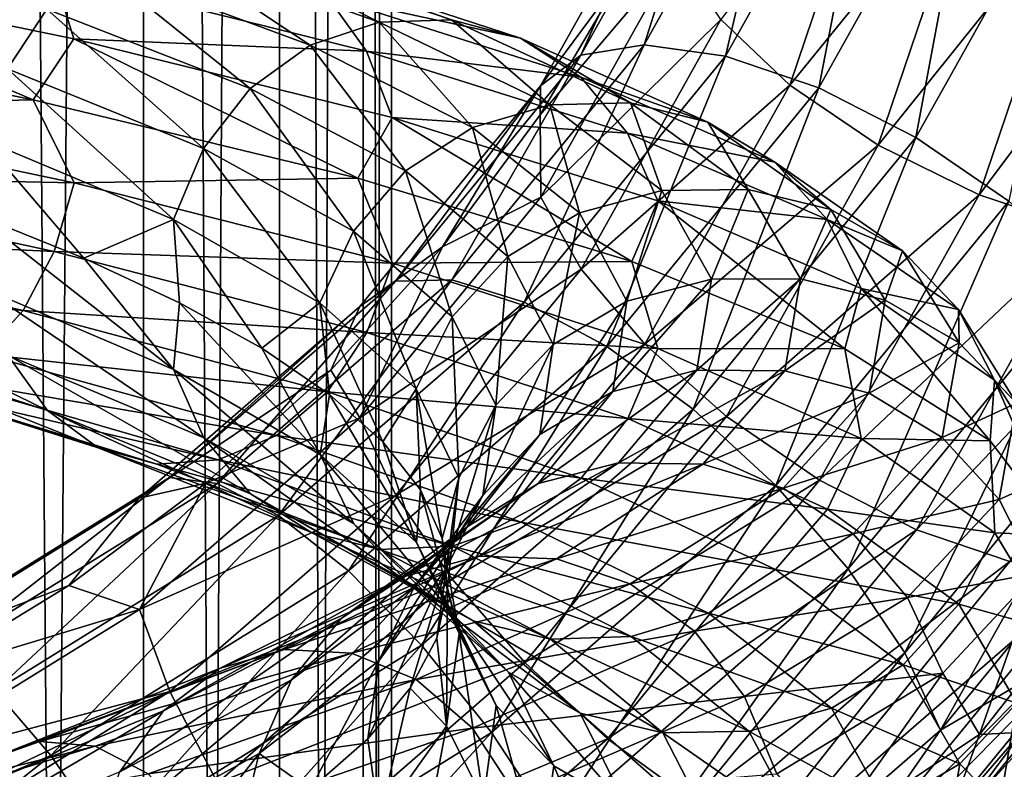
# Model space of a CAD drawing. Header units: metres. Extents: x -40 to 117, y -433 to 89.
# Tile 180 of 256: x 9.71 to 18.42, y -212.64 to -206.01. Entities that reach past the tile are written whole.
import ezdxf

# ---------------------------------------------------------------- set-up
doc = ezdxf.new("R2010")
doc.units = ezdxf.units.M
doc.layers.add('solid_506114_24501146', color=7, linetype='CONTINUOUS')
doc.layers.add('solid_506114_24501146_02', color=7, linetype='CONTINUOUS')

msp = doc.modelspace()

# ---------------------------------------------------------------- linework, layer by layer
at = {"layer": 'solid_506114_24501146'}
for points in [[(7.011427, -205.521835, 975.393066), (9.831155, -206.719727, 976.61499), (6.609333, -206.065262, 975.088379)], [(10.014834, -205.600052, 977.30658), (10.192725, -206.179947, 977.003601), (7.011427, -205.521835, 975.393066)], [(6.609333, -206.065262, 975.088379), (9.831155, -206.719727, 976.61499), (7.012188, -206.78299, 975.33374)], [(7.012188, -206.78299, 975.33374), (10.193831, -207.45224, 976.93988), (6.890473, -207.385605, 975.607971)], [(9.831155, -206.719727, 976.61499), (10.193831, -207.45224, 976.93988), (7.012188, -206.78299, 975.33374)], [(6.890473, -207.385605, 975.607971), (10.016891, -208.059433, 977.183533), (6.702243, -207.903702, 976.051575)], [(10.193831, -207.45224, 976.93988), (10.016891, -208.059433, 977.183533), (6.890473, -207.385605, 975.607971)], [(6.702243, -207.903702, 976.051575), (9.743255, -208.580734, 977.581299), (6.460034, -208.288254, 976.636719)], [(10.016891, -208.059433, 977.183533), (9.743255, -208.580734, 977.581299), (6.702243, -207.903702, 976.051575)], [(9.743255, -208.580734, 977.581299), (9.391149, -208.966751, 978.108521), (6.460034, -208.288254, 976.636719)]]:
    msp.add_3dface(points, dxfattribs=at)
at = {"layer": 'solid_506114_24501146_02'}
for points in [[(10.809105, -316.35498, 281.643951), (10.809105, -121.560013, 247.296341), (9.192389, -121.217926, 249.236389)], [(9.192389, -316.012909, 283.583984), (10.809105, -316.35498, 281.643951), (9.192389, -121.217926, 249.236389)], [(12.010434, -316.74527, 279.430573), (12.010434, -121.950287, 245.082962), (10.809105, -121.560013, 247.296341)], [(10.809105, -316.35498, 281.643951), (12.010434, -316.74527, 279.430573), (10.809105, -121.560013, 247.296341)], [(12.750209, -317.168732, 277.0289), (12.750209, -122.373764, 242.68129), (12.010434, -121.950287, 245.082962)], [(12.010434, -316.74527, 279.430573), (12.750209, -317.168732, 277.0289), (12.010434, -121.950287, 245.082962)], [(13, -317.609131, 274.53125), (13, -122.814171, 240.183655), (12.750209, -122.373764, 242.68129)], [(12.750209, -317.168732, 277.0289), (13, -317.609131, 274.53125), (12.750209, -122.373764, 242.68129)], [(12.750209, -318.04953, 272.03363), (12.750209, -123.25457, 237.686005), (13, -122.814171, 240.183655)], [(13, -317.609131, 274.53125), (12.750209, -318.04953, 272.03363), (13, -122.814171, 240.183655)], [(12.010434, -318.473022, 269.631958), (12.010434, -123.678047, 235.284348), (12.750209, -123.25457, 237.686005)], [(12.750209, -318.04953, 272.03363), (12.010434, -318.473022, 269.631958), (12.750209, -123.25457, 237.686005)], [(10.809105, -318.863312, 267.418579), (10.809105, -124.068329, 233.070969), (12.010434, -123.678047, 235.284348)], [(12.010434, -318.473022, 269.631958), (10.809105, -318.863312, 267.418579), (12.010434, -123.678047, 235.284348)], [(9.192389, -319.205383, 265.478516), (9.192389, -124.410408, 231.13092), (10.809105, -124.068329, 233.070969)], [(10.809105, -318.863312, 267.418579), (9.192389, -319.205383, 265.478516), (10.809105, -124.068329, 233.070969)], [(16.516777, -203.943024, 466.037048), (15.235097, -206.233688, 464.714539), (15.909008, -204.117538, 466.808136)], [(15.956192, -206.332886, 464.032959), (15.235097, -206.233688, 464.714539), (16.516777, -203.943024, 466.037048)], [(17.298536, -203.933807, 465.41806), (15.956192, -206.332886, 464.032959), (16.516777, -203.943024, 466.037048)], [(16.779242, -206.613449, 463.54483), (15.956192, -206.332886, 464.032959), (17.298536, -203.933807, 465.41806)], [(18.190825, -204.090637, 465.001373), (16.779242, -206.613449, 463.54483), (17.298536, -203.933807, 465.41806)], [(17.637434, -207.052612, 463.289795), (16.779242, -206.613449, 463.54483), (18.190825, -204.090637, 465.001373)], [(19.121214, -204.400757, 464.820862), (17.637434, -207.052612, 463.289795), (18.190825, -204.090637, 465.001373)], [(15.909008, -204.117538, 466.808136), (14.674491, -206.323898, 465.534302), (15.524566, -204.443161, 467.668701)], [(15.235097, -206.233688, 464.714539), (14.674491, -206.323898, 465.534302), (15.909008, -204.117538, 466.808136)], [(15.913539, -206.008347, 470.07962), (16.523117, -206.588638, 470.614502), (17.34981, -204.144958, 472.02533)], [(17.34981, -204.144958, 472.02533), (16.523117, -206.588638, 470.614502), (18.172041, -204.559967, 472.407562)], [(15.524566, -204.443161, 467.668701), (14.31988, -206.596222, 466.425629), (15.042202, -205.618912, 468.11853)], [(14.674491, -206.323898, 465.534302), (14.31988, -206.596222, 466.425629), (15.524566, -204.443161, 467.668701)], [(18.461105, -207.614716, 463.288574), (17.637434, -207.052612, 463.289795), (19.121214, -204.400757, 464.820862)], [(16.523117, -206.588638, 470.614502), (17.30617, -207.119446, 470.92984), (18.172041, -204.559967, 472.407562)], [(18.172041, -204.559967, 472.407562), (17.30617, -207.119446, 470.92984), (19.109682, -204.866165, 472.554077)], [(17.30617, -207.119446, 470.92984), (18.199133, -207.557709, 471.000122), (19.109682, -204.866165, 472.554077)], [(19.109682, -204.866165, 472.554077), (18.199133, -207.557709, 471.000122), (20.08662, -205.038696, 472.453003)], [(18.199133, -207.557709, 471.000122), (19.129522, -207.867828, 470.81958), (20.08662, -205.038696, 472.453003)], [(9.604989, -206.444458, 982.785706), (9.954206, -205.917114, 982.441101), (7.799836, -205.243927, 980.778015)], [(10.92134, -205.331406, 981.446655), (12.892671, -206.032028, 983.686462), (11.462448, -205.308014, 980.877808)], [(11.462448, -205.308014, 980.877808), (13.53145, -206.011612, 983.229919), (11.980638, -205.465622, 980.325806)], [(12.892671, -206.032028, 983.686462), (13.53145, -206.011612, 983.229919), (11.462448, -205.308014, 980.877808)], [(10.403565, -205.535461, 981.983704), (12.281437, -206.235275, 984.115417), (10.92134, -205.331406, 981.446655)], [(12.281437, -206.235275, 984.115417), (12.892671, -206.032028, 983.686462), (10.92134, -205.331406, 981.446655)], [(11.980638, -205.465622, 980.325806), (14.143174, -206.174438, 982.784729), (12.430782, -205.802338, 979.837708)], [(13.53145, -206.011612, 983.229919), (14.143174, -206.174438, 982.784729), (11.980638, -205.465622, 980.325806)], [(14.315069, -206.852478, 467.406311), (14.322052, -207.579071, 468.125427), (15.52692, -205.425705, 469.368683)], [(15.042202, -205.618912, 468.11853), (14.315069, -206.852478, 467.406311), (15.52692, -205.425705, 469.368683)], [(15.52692, -205.425705, 469.368683), (14.322052, -207.579071, 468.125427), (15.913539, -206.008347, 470.07962)], [(7.011427, -205.521835, 975.393066), (10.192725, -206.179947, 977.003601), (9.831155, -206.719727, 976.61499)], [(9.954206, -205.917114, 982.441101), (11.750967, -206.618256, 984.47821), (10.403565, -205.535461, 981.983704)], [(11.750967, -206.618256, 984.47821), (12.281437, -206.235275, 984.115417), (10.403565, -205.535461, 981.983704)], [(10.014834, -205.600052, 977.30658), (12.781004, -206.288284, 979.44751), (10.192725, -206.179947, 977.003601)], [(12.430782, -205.802338, 979.837708), (12.781004, -206.288284, 979.44751), (10.014834, -205.600052, 977.30658)], [(14.31988, -206.596222, 466.425629), (14.315069, -206.852478, 467.406311), (15.042202, -205.618912, 468.11853)], [(12.430782, -205.802338, 979.837708), (14.674572, -206.5186, 982.388733), (12.781004, -206.288284, 979.44751)], [(14.143174, -206.174438, 982.784729), (14.674572, -206.5186, 982.388733), (12.430782, -205.802338, 979.837708)], [(9.604989, -206.444458, 982.785706), (11.338716, -207.148773, 984.748474), (9.954206, -205.917114, 982.441101)], [(11.338716, -207.148773, 984.748474), (11.750967, -206.618256, 984.47821), (9.954206, -205.917114, 982.441101)], [(12.892671, -206.032028, 983.686462), (14.401684, -206.762299, 986.253662), (13.53145, -206.011612, 983.229919)], [(13.53145, -206.011612, 983.229919), (15.115229, -206.746338, 985.925659), (14.143174, -206.174438, 982.784729)], [(14.401684, -206.762299, 986.253662), (15.115229, -206.746338, 985.925659), (13.53145, -206.011612, 983.229919)], [(14.322052, -207.579071, 468.125427), (14.67867, -208.215347, 468.80542), (15.913539, -206.008347, 470.07962)], [(15.913539, -206.008347, 470.07962), (14.67867, -208.215347, 468.80542), (16.523117, -206.588638, 470.614502)], [(12.281437, -206.235275, 984.115417), (13.718908, -206.963638, 986.558838), (12.892671, -206.032028, 983.686462)], [(13.718908, -206.963638, 986.558838), (14.401684, -206.762299, 986.253662), (12.892671, -206.032028, 983.686462)], [(10.192725, -206.179947, 977.003601), (12.702249, -207.412857, 978.710999), (9.831155, -206.719727, 976.61499)], [(10.192725, -206.179947, 977.003601), (13.008029, -206.876053, 979.180847), (12.702249, -207.412857, 978.710999)], [(12.781004, -206.288284, 979.44751), (13.008029, -206.876053, 979.180847), (10.192725, -206.179947, 977.003601)], [(14.143174, -206.174438, 982.784729), (15.798552, -206.916138, 985.602966), (14.674572, -206.5186, 982.388733)], [(15.115229, -206.746338, 985.925659), (15.798552, -206.916138, 985.602966), (14.143174, -206.174438, 982.784729)], [(11.750967, -206.618256, 984.47821), (13.126349, -207.347275, 986.813416), (12.281437, -206.235275, 984.115417)], [(13.126349, -207.347275, 986.813416), (13.718908, -206.963638, 986.558838), (12.281437, -206.235275, 984.115417)], [(15.235097, -206.233688, 464.714539), (13.533444, -208.309113, 463.516296), (14.674491, -206.323898, 465.534302)], [(14.173999, -208.506546, 462.777985), (13.533444, -208.309113, 463.516296), (15.235097, -206.233688, 464.714539)], [(15.956192, -206.332886, 464.032959), (14.173999, -208.506546, 462.777985), (15.235097, -206.233688, 464.714539)], [(12.781004, -206.288284, 979.44751), (15.088009, -207.013748, 982.069275), (13.008029, -206.876053, 979.180847)], [(14.674572, -206.5186, 982.388733), (15.088009, -207.013748, 982.069275), (12.781004, -206.288284, 979.44751)], [(14.674491, -206.323898, 465.534302), (13.035454, -208.322968, 464.380127), (14.31988, -206.596222, 466.425629)], [(13.533444, -208.309113, 463.516296), (13.035454, -208.322968, 464.380127), (14.674491, -206.323898, 465.534302)], [(14.905119, -208.899231, 462.225128), (14.173999, -208.506546, 462.777985), (15.956192, -206.332886, 464.032959)], [(16.779242, -206.613449, 463.54483), (14.905119, -208.899231, 462.225128), (15.956192, -206.332886, 464.032959)], [(9.379177, -207.066711, 982.994385), (11.072143, -207.775681, 984.90802), (9.604989, -206.444458, 982.785706)], [(11.072143, -207.775681, 984.90802), (11.338716, -207.148773, 984.748474), (9.604989, -206.444458, 982.785706)], [(14.674572, -206.5186, 982.388733), (16.392145, -207.269684, 985.3125), (15.088009, -207.013748, 982.069275)], [(15.798552, -206.916138, 985.602966), (16.392145, -207.269684, 985.3125), (14.674572, -206.5186, 982.388733)], [(11.338716, -207.148773, 984.748474), (12.665847, -207.880737, 986.998718), (11.750967, -206.618256, 984.47821)], [(12.665847, -207.880737, 986.998718), (13.126349, -207.347275, 986.813416), (11.750967, -206.618256, 984.47821)], [(14.31988, -206.596222, 466.425629), (12.720451, -208.546967, 465.299377), (13.453456, -208.019287, 466.732666)], [(13.035454, -208.322968, 464.380127), (12.720451, -208.546967, 465.299377), (14.31988, -206.596222, 466.425629)], [(14.31988, -206.596222, 466.425629), (13.453456, -208.019287, 466.732666), (14.315069, -206.852478, 467.406311)], [(14.67867, -208.215347, 468.80542), (15.240945, -208.880173, 469.291473), (16.523117, -206.588638, 470.614502)], [(15.667458, -209.455307, 461.902618), (14.905119, -208.899231, 462.225128), (16.779242, -206.613449, 463.54483)], [(16.523117, -206.588638, 470.614502), (15.240945, -208.880173, 469.291473), (17.30617, -207.119446, 470.92984)], [(17.637434, -207.052612, 463.289795), (15.667458, -209.455307, 461.902618), (16.779242, -206.613449, 463.54483)], [(9.831155, -206.719727, 976.61499), (12.702249, -207.412857, 978.710999), (10.193831, -207.45224, 976.93988)], [(13.718908, -206.963638, 986.558838), (14.662979, -207.719147, 989.226685), (14.401684, -206.762299, 986.253662)], [(14.401684, -206.762299, 986.253662), (15.392739, -207.520859, 989.05658), (15.115229, -206.746338, 985.925659)], [(14.662979, -207.719147, 989.226685), (15.392739, -207.520859, 989.05658), (14.401684, -206.762299, 986.253662)], [(15.115229, -206.746338, 985.925659), (16.155388, -207.510757, 988.868958), (15.798552, -206.916138, 985.602966)], [(15.392739, -207.520859, 989.05658), (16.155388, -207.510757, 988.868958), (15.115229, -206.746338, 985.925659)], [(13.008029, -206.876053, 979.180847), (15.125637, -208.147705, 981.308716), (12.702249, -207.412857, 978.710999)], [(13.008029, -206.876053, 979.180847), (15.356012, -207.611618, 981.84729), (15.125637, -208.147705, 981.308716)], [(15.088009, -207.013748, 982.069275), (15.356012, -207.611618, 981.84729), (13.008029, -206.876053, 979.180847)], [(14.315069, -206.852478, 467.406311), (13.453456, -208.019287, 466.732666), (14.322052, -207.579071, 468.125427)], [(13.126349, -207.347275, 986.813416), (14.029643, -208.102692, 989.36322), (13.718908, -206.963638, 986.558838)], [(14.029643, -208.102692, 989.36322), (14.662979, -207.719147, 989.226685), (13.718908, -206.963638, 986.558838)], [(15.798552, -206.916138, 985.602966), (16.885733, -207.689117, 988.679993), (16.392145, -207.269684, 985.3125)], [(16.155388, -207.510757, 988.868958), (16.885733, -207.689117, 988.679993), (15.798552, -206.916138, 985.602966)], [(15.088009, -207.013748, 982.069275), (16.853973, -207.776047, 985.074219), (15.356012, -207.611618, 981.84729)], [(16.392145, -207.269684, 985.3125), (16.853973, -207.776047, 985.074219), (15.088009, -207.013748, 982.069275)], [(16.39913, -210.129608, 461.836578), (15.667458, -209.455307, 461.902618), (17.637434, -207.052612, 463.289795)], [(18.461105, -207.614716, 463.288574), (16.39913, -210.129608, 461.836578), (17.637434, -207.052612, 463.289795)], [(9.379177, -207.066711, 982.994385), (9.322969, -207.733826, 983.066467), (10.280359, -208.119873, 984.062073)], [(9.379177, -207.066711, 982.994385), (10.280359, -208.119873, 984.062073), (11.072143, -207.775681, 984.90802)], [(15.240945, -208.880173, 469.291473), (15.963234, -209.519577, 469.544128), (17.30617, -207.119446, 470.92984)], [(17.30617, -207.119446, 470.92984), (15.963234, -209.519577, 469.544128), (18.199133, -207.557709, 471.000122)], [(11.072143, -207.775681, 984.90802), (12.368073, -208.512543, 987.102295), (11.338716, -207.148773, 984.748474)], [(12.368073, -208.512543, 987.102295), (12.665847, -207.880737, 986.998718), (11.338716, -207.148773, 984.748474)], [(16.392145, -207.269684, 985.3125), (17.520176, -208.053741, 988.504822), (16.853973, -207.776047, 985.074219)], [(16.885733, -207.689117, 988.679993), (17.520176, -208.053741, 988.504822), (16.392145, -207.269684, 985.3125)], [(12.665847, -207.880737, 986.998718), (13.537451, -208.638733, 989.455933), (13.126349, -207.347275, 986.813416)], [(13.537451, -208.638733, 989.455933), (14.029643, -208.102692, 989.36322), (13.126349, -207.347275, 986.813416)], [(10.193831, -207.45224, 976.93988), (13.009441, -208.163406, 979.112488), (10.016891, -208.059433, 977.183533)], [(12.702249, -207.412857, 978.710999), (13.009441, -208.163406, 979.112488), (10.193831, -207.45224, 976.93988)], [(12.702249, -207.412857, 978.710999), (15.125637, -208.147705, 981.308716), (13.009441, -208.163406, 979.112488)], [(14.322052, -207.579071, 468.125427), (12.722381, -209.530121, 466.998993), (14.67867, -208.215347, 468.80542)], [(13.453456, -208.019287, 466.732666), (12.722381, -209.530121, 466.998993), (14.322052, -207.579071, 468.125427)], [(14.662979, -207.719147, 989.226685), (15.081744, -208.498764, 992.020508), (15.392739, -207.520859, 989.05658)], [(15.081744, -208.498764, 992.020508), (15.832346, -208.304565, 991.991882), (15.392739, -207.520859, 989.05658)], [(15.392739, -207.520859, 989.05658), (15.832346, -208.304565, 991.991882), (16.155388, -207.510757, 988.868958)], [(15.832346, -208.304565, 991.991882), (16.616774, -208.301575, 991.951355), (16.155388, -207.510757, 988.868958)], [(15.963234, -209.519577, 469.544128), (16.786905, -210.08168, 469.542908), (18.199133, -207.557709, 471.000122)], [(16.155388, -207.510757, 988.868958), (16.616774, -208.301575, 991.951355), (16.885733, -207.689117, 988.679993)], [(18.199133, -207.557709, 471.000122), (16.786905, -210.08168, 469.542908), (19.129522, -207.867828, 470.81958)], [(15.356012, -207.611618, 981.84729), (17.010117, -208.920807, 984.301758), (15.125637, -208.147705, 981.308716)], [(15.356012, -207.611618, 981.84729), (17.153345, -208.385925, 984.903748), (17.010117, -208.920807, 984.301758)], [(16.853973, -207.776047, 985.074219), (17.153345, -208.385925, 984.903748), (15.356012, -207.611618, 981.84729)], [(17.040745, -210.867432, 462.03244), (16.39913, -210.129608, 461.836578), (18.461105, -207.614716, 463.288574)], [(19.183393, -208.254135, 463.541229), (17.040745, -210.867432, 462.03244), (18.461105, -207.614716, 463.288574)], [(11.07381, -209.102646, 984.833618), (10.280359, -208.119873, 984.062073), (9.322969, -207.733826, 983.066467)], [(9.380589, -208.380447, 982.924622), (11.07381, -209.102646, 984.833618), (9.322969, -207.733826, 983.066467)], [(14.029643, -208.102692, 989.36322), (14.430321, -208.881378, 992.033508), (14.662979, -207.719147, 989.226685)], [(14.430321, -208.881378, 992.033508), (15.081744, -208.498764, 992.020508), (14.662979, -207.719147, 989.226685)], [(16.616774, -208.301575, 991.951355), (17.367979, -208.489853, 991.902405), (16.885733, -207.689117, 988.679993)], [(16.885733, -207.689117, 988.679993), (17.367979, -208.489853, 991.902405), (17.520176, -208.053741, 988.504822)], [(11.072143, -207.775681, 984.90802), (10.280359, -208.119873, 984.062073), (11.127533, -208.514023, 985.148132)], [(11.072143, -207.775681, 984.90802), (11.127533, -208.514023, 985.148132), (11.853861, -208.9151, 986.309875)], [(11.072143, -207.775681, 984.90802), (11.853861, -208.9151, 986.309875), (12.368073, -208.512543, 987.102295)], [(16.853973, -207.776047, 985.074219), (18.013784, -208.573013, 988.355225), (17.153345, -208.385925, 984.903748)], [(17.520176, -208.053741, 988.504822), (18.013784, -208.573013, 988.355225), (16.853973, -207.776047, 985.074219)], [(12.368073, -208.512543, 987.102295), (13.219187, -209.275482, 989.498474), (12.665847, -207.880737, 986.998718)], [(13.219187, -209.275482, 989.498474), (13.537451, -208.638733, 989.455933), (12.665847, -207.880737, 986.998718)], [(16.786905, -210.08168, 469.542908), (17.645098, -210.520844, 469.287872), (19.129522, -207.867828, 470.81958)], [(19.129522, -207.867828, 470.81958), (17.645098, -210.520844, 469.287872), (20.021812, -208.024658, 470.402924)], [(10.016891, -208.059433, 977.183533), (12.783628, -208.776215, 979.315552), (9.743255, -208.580734, 977.581299)], [(13.009441, -208.163406, 979.112488), (12.783628, -208.776215, 979.315552), (10.016891, -208.059433, 977.183533)], [(13.453456, -208.019287, 466.732666), (12.465454, -209.108368, 466.103882), (12.722381, -209.530121, 466.998993)], [(12.720451, -208.546967, 465.299377), (12.465454, -209.108368, 466.103882), (13.453456, -208.019287, 466.732666)], [(17.367979, -208.489853, 991.902405), (18.02054, -208.866882, 991.848022), (17.520176, -208.053741, 988.504822)], [(17.520176, -208.053741, 988.504822), (18.02054, -208.866882, 991.848022), (18.013784, -208.573013, 988.355225)], [(17.645098, -210.520844, 469.287872), (18.468147, -210.801407, 468.799744), (20.021812, -208.024658, 470.402924)], [(11.07381, -209.102646, 984.833618), (11.127533, -208.514023, 985.148132), (10.280359, -208.119873, 984.062073)], [(13.009441, -208.163406, 979.112488), (15.357679, -208.917419, 981.774109), (12.783628, -208.776215, 979.315552)], [(15.125637, -208.147705, 981.308716), (15.357679, -208.917419, 981.774109), (13.009441, -208.163406, 979.112488)], [(13.537451, -208.638733, 989.455933), (13.924071, -209.419495, 992.029236), (14.029643, -208.102692, 989.36322)], [(13.924071, -209.419495, 992.029236), (14.430321, -208.881378, 992.033508), (14.029643, -208.102692, 989.36322)], [(15.125637, -208.147705, 981.308716), (17.010117, -208.920807, 984.301758), (15.357679, -208.917419, 981.774109)], [(12.722381, -209.530121, 466.998993), (13.039166, -210.214966, 467.65094), (14.67867, -208.215347, 468.80542)], [(14.67867, -208.215347, 468.80542), (13.039166, -210.214966, 467.65094), (15.240945, -208.880173, 469.291473)], [(17.540218, -211.608841, 462.474274), (17.040745, -210.867432, 462.03244), (19.183393, -208.254135, 463.541229)], [(19.745668, -208.918961, 464.027283), (17.540218, -211.608841, 462.474274), (19.183393, -208.254135, 463.541229)], [(9.957835, -209.464554, 982.25293), (9.607614, -208.976959, 982.651306), (7.528255, -208.279266, 981.058105)], [(7.80268, -208.7603, 980.602112), (9.957835, -209.464554, 982.25293), (7.528255, -208.279266, 981.058105)], [(13.035454, -208.322968, 464.380127), (11.03708, -210.059616, 463.377472), (12.720451, -208.546967, 465.299377)], [(11.458727, -210.112106, 462.475342), (11.03708, -210.059616, 463.377472), (13.035454, -208.322968, 464.380127)], [(13.533444, -208.309113, 463.516296), (11.458727, -210.112106, 462.475342), (13.035454, -208.322968, 464.380127)], [(12.001082, -210.394882, 461.687775), (11.458727, -210.112106, 462.475342), (13.533444, -208.309113, 463.516296)], [(14.173999, -208.506546, 462.777985), (12.001082, -210.394882, 461.687775), (13.533444, -208.309113, 463.516296)], [(14.95765, -209.297974, 994.839722), (15.702076, -209.108856, 994.953918), (15.832346, -208.304565, 991.991882)], [(15.081744, -208.498764, 992.020508), (14.95765, -209.297974, 994.839722), (15.832346, -208.304565, 991.991882)], [(15.702076, -209.108856, 994.953918), (16.480051, -209.113998, 995.06189), (16.616774, -208.301575, 991.951355)], [(15.832346, -208.304565, 991.991882), (15.702076, -209.108856, 994.953918), (16.616774, -208.301575, 991.951355)], [(16.616774, -208.301575, 991.951355), (16.480051, -209.113998, 995.06189), (17.367979, -208.489853, 991.902405)], [(11.341814, -209.707443, 984.605042), (11.07381, -209.102646, 984.833618), (9.380589, -208.380447, 982.924622)], [(9.607614, -208.976959, 982.651306), (11.341814, -209.707443, 984.605042), (9.380589, -208.380447, 982.924622)], [(17.153345, -208.385925, 984.903748), (18.294325, -209.733078, 987.598511), (17.010117, -208.920807, 984.301758)], [(17.153345, -208.385925, 984.903748), (18.333757, -209.196411, 988.241089), (18.294325, -209.733078, 987.598511)], [(18.013784, -208.573013, 988.355225), (18.333757, -209.196411, 988.241089), (17.153345, -208.385925, 984.903748)], [(11.07381, -209.102646, 984.833618), (12.369936, -209.854691, 987.023071), (11.127533, -208.514023, 985.148132)], [(12.369936, -209.854691, 987.023071), (11.853861, -208.9151, 986.309875), (11.127533, -208.514023, 985.148132)], [(12.368073, -208.512543, 987.102295), (11.853861, -208.9151, 986.309875), (12.453746, -209.324066, 987.538757)], [(12.62012, -210.884979, 461.078674), (12.001082, -210.394882, 461.687775), (14.173999, -208.506546, 462.777985)], [(12.368073, -208.512543, 987.102295), (12.453746, -209.324066, 987.538757), (12.923326, -209.741806, 988.825378)], [(12.368073, -208.512543, 987.102295), (12.923326, -209.741806, 988.825378), (13.219187, -209.275482, 989.498474)], [(14.905119, -208.899231, 462.225128), (12.62012, -210.884979, 461.078674), (14.173999, -208.506546, 462.777985)], [(14.311586, -209.678864, 994.727905), (14.95765, -209.297974, 994.839722), (15.081744, -208.498764, 992.020508)], [(14.430321, -208.881378, 992.033508), (14.311586, -209.678864, 994.727905), (15.081744, -208.498764, 992.020508)], [(16.480051, -209.113998, 995.06189), (17.225073, -209.313187, 995.154297), (17.367979, -208.489853, 991.902405)], [(17.367979, -208.489853, 991.902405), (17.225073, -209.313187, 995.154297), (18.02054, -208.866882, 991.848022)], [(9.743255, -208.580734, 977.581299), (12.434412, -209.30101, 979.652161), (9.391149, -208.966751, 978.108521)], [(12.783628, -208.776215, 979.315552), (12.434412, -209.30101, 979.652161), (9.743255, -208.580734, 977.581299)], [(12.720451, -208.546967, 465.299377), (10.770369, -210.241653, 464.320953), (12.465454, -209.108368, 466.103882)], [(11.03708, -210.059616, 463.377472), (10.770369, -210.241653, 464.320953), (12.720451, -208.546967, 465.299377)], [(18.013784, -208.573013, 988.355225), (18.528246, -209.400284, 991.791382), (18.333757, -209.196411, 988.241089)], [(18.02054, -208.866882, 991.848022), (18.528246, -209.400284, 991.791382), (18.013784, -208.573013, 988.355225)], [(13.219187, -209.275482, 989.498474), (13.596718, -210.06102, 992.007874), (13.537451, -208.638733, 989.455933)], [(13.596718, -210.06102, 992.007874), (13.924071, -209.419495, 992.029236), (13.537451, -208.638733, 989.455933)], [(10.407981, -209.795166, 981.757751), (9.957835, -209.464554, 982.25293), (7.80268, -208.7603, 980.602112)], [(8.1554, -209.084686, 980.031982), (10.407981, -209.795166, 981.757751), (7.80268, -208.7603, 980.602112)], [(12.783628, -208.776215, 979.315552), (15.091107, -209.536652, 981.927856), (12.434412, -209.30101, 979.652161)], [(15.357679, -208.917419, 981.774109), (15.091107, -209.536652, 981.927856), (12.783628, -208.776215, 979.315552)], [(13.039166, -210.214966, 467.65094), (13.538639, -210.95639, 468.092773), (15.240945, -208.880173, 469.291473)], [(15.240945, -208.880173, 469.291473), (13.538639, -210.95639, 468.092773), (15.963234, -209.519577, 469.544128)], [(13.809503, -210.21846, 994.625671), (14.311586, -209.678864, 994.727905), (14.430321, -208.881378, 992.033508)], [(13.924071, -209.419495, 992.029236), (13.809503, -210.21846, 994.625671), (14.430321, -208.881378, 992.033508)], [(17.225073, -209.313187, 995.154297), (17.872267, -209.703552, 995.221863), (18.02054, -208.866882, 991.848022)], [(18.02054, -208.866882, 991.848022), (17.872267, -209.703552, 995.221863), (18.528246, -209.400284, 991.791382)], [(9.391149, -208.966751, 978.108521), (11.985052, -209.687943, 980.101807), (8.985436, -209.18399, 978.729187)], [(12.434412, -209.30101, 979.652161), (11.985052, -209.687943, 980.101807), (9.391149, -208.966751, 978.108521)], [(12.369936, -209.854691, 987.023071), (12.453746, -209.324066, 987.538757), (11.853861, -208.9151, 986.309875)], [(13.26559, -211.542603, 460.69751), (12.62012, -210.884979, 461.078674), (14.905119, -208.899231, 462.225128)], [(15.667458, -209.455307, 461.902618), (13.26559, -211.542603, 460.69751), (14.905119, -208.899231, 462.225128)], [(15.357679, -208.917419, 981.774109), (17.155209, -209.71286, 984.825439), (15.091107, -209.536652, 981.927856)], [(17.010117, -208.920807, 984.301758), (17.155209, -209.71286, 984.825439), (15.357679, -208.917419, 981.774109)], [(17.010117, -208.920807, 984.301758), (18.294325, -209.733078, 987.598511), (17.155209, -209.71286, 984.825439)], [(17.857004, -212.293701, 463.126221), (17.540218, -211.608841, 462.474274), (19.745668, -208.918961, 464.027283)], [(20.102287, -209.555222, 464.707275), (17.857004, -212.293701, 463.126221), (19.745668, -208.918961, 464.027283)], [(11.755251, -210.203796, 984.277283), (11.341814, -209.707443, 984.605042), (9.607614, -208.976959, 982.651306)], [(9.957835, -209.464554, 982.25293), (11.755251, -210.203796, 984.277283), (9.607614, -208.976959, 982.651306)], [(10.92617, -209.940796, 981.202087), (10.407981, -209.795166, 981.757751), (8.1554, -209.084686, 980.031982)], [(8.56144, -209.225067, 979.389099), (10.92617, -209.940796, 981.202087), (8.1554, -209.084686, 980.031982)], [(10.770369, -210.241653, 464.320953), (11.360348, -210.109512, 465.525879), (12.465454, -209.108368, 466.103882)], [(12.669308, -210.469421, 986.846008), (12.369936, -209.854691, 987.023071), (11.07381, -209.102646, 984.833618)], [(11.341814, -209.707443, 984.605042), (12.669308, -210.469421, 986.846008), (11.07381, -209.102646, 984.833618)], [(12.465454, -209.108368, 466.103882), (11.360348, -210.109512, 465.525879), (12.722381, -209.530121, 466.998993)], [(14.298073, -210.110901, 997.58136), (15.009672, -209.927628, 997.834656), (15.702076, -209.108856, 994.953918)], [(14.95765, -209.297974, 994.839722), (14.298073, -210.110901, 997.58136), (15.702076, -209.108856, 994.953918)], [(15.702076, -209.108856, 994.953918), (15.009672, -209.927628, 997.834656), (16.480051, -209.113998, 995.06189)], [(15.009672, -209.927628, 997.834656), (15.753341, -209.94162, 998.087158), (16.480051, -209.113998, 995.06189)], [(16.480051, -209.113998, 995.06189), (15.753341, -209.94162, 998.087158), (17.225073, -209.313187, 995.154297)], [(8.985436, -209.18399, 978.729187), (11.467278, -209.903488, 980.633972), (8.56144, -209.225067, 979.389099)], [(11.467278, -209.903488, 980.633972), (10.92617, -209.940796, 981.202087), (8.56144, -209.225067, 979.389099)], [(11.985052, -209.687943, 980.101807), (11.467278, -209.903488, 980.633972), (8.985436, -209.18399, 978.729187)], [(18.333757, -209.196411, 988.241089), (18.930906, -210.57489, 991.05957), (18.294325, -209.733078, 987.598511)], [(18.333757, -209.196411, 988.241089), (18.857359, -210.038269, 991.736206), (18.930906, -210.57489, 991.05957)], [(18.528246, -209.400284, 991.791382), (18.857359, -210.038269, 991.736206), (18.333757, -209.196411, 988.241089)], [(12.434412, -209.30101, 979.652161), (14.678856, -210.064987, 982.190063), (11.985052, -209.687943, 980.101807)], [(15.091107, -209.536652, 981.927856), (14.678856, -210.064987, 982.190063), (12.434412, -209.30101, 979.652161)], [(13.219187, -209.275482, 989.498474), (12.923326, -209.741806, 988.825378), (13.257103, -210.167618, 990.155273)], [(13.219187, -209.275482, 989.498474), (13.257103, -210.167618, 990.155273), (13.449229, -210.598831, 991.508057)], [(13.219187, -209.275482, 989.498474), (13.449229, -210.598831, 991.508057), (13.596718, -210.06102, 992.007874)], [(13.680498, -210.489319, 997.347961), (14.298073, -210.110901, 997.58136), (14.95765, -209.297974, 994.839722)], [(14.311586, -209.678864, 994.727905), (13.680498, -210.489319, 997.347961), (14.95765, -209.297974, 994.839722)], [(15.753341, -209.94162, 998.087158), (16.465511, -210.152328, 998.3172), (17.225073, -209.313187, 995.154297)], [(17.225073, -209.313187, 995.154297), (16.465511, -210.152328, 998.3172), (17.872267, -209.703552, 995.221863)], [(12.369936, -209.854691, 987.023071), (13.221177, -210.634216, 989.414246), (12.453746, -209.324066, 987.538757)], [(13.221177, -210.634216, 989.414246), (12.923326, -209.741806, 988.825378), (12.453746, -209.324066, 987.538757)], [(17.872267, -209.703552, 995.221863), (18.375795, -210.251831, 995.259033), (18.528246, -209.400284, 991.791382)], [(18.528246, -209.400284, 991.791382), (18.375795, -210.251831, 995.259033), (18.857359, -210.038269, 991.736206)], [(12.286649, -210.542938, 983.874023), (11.755251, -210.203796, 984.277283), (9.957835, -209.464554, 982.25293)], [(10.407981, -209.795166, 981.757751), (12.286649, -210.542938, 983.874023), (9.957835, -209.464554, 982.25293)], [(13.885096, -212.314392, 460.575226), (13.26559, -211.542603, 460.69751), (15.667458, -209.455307, 461.902618)], [(13.484842, -210.864395, 994.539795), (13.809503, -210.21846, 994.625671), (13.924071, -209.419495, 992.029236)], [(13.596718, -210.06102, 992.007874), (13.484842, -210.864395, 994.539795), (13.924071, -209.419495, 992.029236)], [(16.39913, -210.129608, 461.836578), (13.885096, -212.314392, 460.575226), (15.667458, -209.455307, 461.902618)], [(12.722381, -209.530121, 466.998993), (10.772001, -211.225067, 466.020416), (13.039166, -210.214966, 467.65094)], [(11.360348, -210.109512, 465.525879), (10.772001, -211.225067, 466.020416), (12.722381, -209.530121, 466.998993)], [(13.538639, -210.95639, 468.092773), (14.180253, -211.694199, 468.288605), (15.963234, -209.519577, 469.544128)], [(15.963234, -209.519577, 469.544128), (14.180253, -211.694199, 468.288605), (16.786905, -210.08168, 469.542908)], [(15.091107, -209.536652, 981.927856), (16.857435, -210.33905, 984.923035), (14.678856, -210.064987, 982.190063)], [(17.155209, -209.71286, 984.825439), (16.857435, -210.33905, 984.923035), (15.091107, -209.536652, 981.927856)], [(20.102287, -209.555222, 464.707275), (19.160982, -211.529007, 464.706329), (17.857004, -212.293701, 463.126221)], [(13.131136, -210.976501, 986.599304), (12.669308, -210.469421, 986.846008), (11.341814, -209.707443, 984.605042)], [(11.755251, -210.203796, 984.277283), (13.131136, -210.976501, 986.599304), (11.341814, -209.707443, 984.605042)], [(11.985052, -209.687943, 980.101807), (14.148385, -210.452103, 982.545044), (11.467278, -209.903488, 980.633972)], [(14.678856, -210.064987, 982.190063), (14.148385, -210.452103, 982.545044), (11.985052, -209.687943, 980.101807)], [(13.221177, -210.634216, 989.414246), (13.257103, -210.167618, 990.155273), (12.923326, -209.741806, 988.825378)], [(13.200554, -211.029739, 997.150269), (13.680498, -210.489319, 997.347961), (14.311586, -209.678864, 994.727905)], [(13.809503, -210.21846, 994.625671), (13.200554, -211.029739, 997.150269), (14.311586, -209.678864, 994.727905)], [(16.465511, -210.152328, 998.3172), (17.084166, -210.556442, 998.503357), (17.872267, -209.703552, 995.221863)], [(17.155209, -209.71286, 984.825439), (18.335749, -210.546448, 988.157471), (16.857435, -210.33905, 984.923035)], [(17.872267, -209.703552, 995.221863), (17.084166, -210.556442, 998.503357), (18.375795, -210.251831, 995.259033)], [(18.294325, -209.733078, 987.598511), (18.335749, -210.546448, 988.157471), (17.155209, -209.71286, 984.825439)], [(18.294325, -209.733078, 987.598511), (18.930906, -210.57489, 991.05957), (18.335749, -210.546448, 988.157471)], [(12.898373, -210.696106, 983.42511), (12.286649, -210.542938, 983.874023), (10.407981, -209.795166, 981.757751)], [(10.92617, -209.940796, 981.202087), (12.898373, -210.696106, 983.42511), (10.407981, -209.795166, 981.757751)], [(11.467278, -209.903488, 980.633972), (13.537152, -210.66452, 982.969116), (10.92617, -209.940796, 981.202087)], [(14.148385, -210.452103, 982.545044), (13.537152, -210.66452, 982.969116), (11.467278, -209.903488, 980.633972)], [(13.54115, -211.260208, 989.293518), (13.221177, -210.634216, 989.414246), (12.369936, -209.854691, 987.023071)], [(12.669308, -210.469421, 986.846008), (13.54115, -211.260208, 989.293518), (12.369936, -209.854691, 987.023071)], [(13.123532, -210.930481, 1000.145264), (13.776676, -210.753571, 1000.528931), (15.009672, -209.927628, 997.834656)], [(14.298073, -210.110901, 997.58136), (13.123532, -210.930481, 1000.145264), (15.009672, -209.927628, 997.834656)], [(15.009672, -209.927628, 997.834656), (13.776676, -210.753571, 1000.528931), (15.753341, -209.94162, 998.087158)], [(13.537152, -210.66452, 982.969116), (12.898373, -210.696106, 983.42511), (10.92617, -209.940796, 981.202087)], [(13.776676, -210.753571, 1000.528931), (14.459254, -210.776779, 1000.916809), (15.753341, -209.94162, 998.087158)], [(15.753341, -209.94162, 998.087158), (14.459254, -210.776779, 1000.916809), (16.465511, -210.152328, 998.3172)], [(11.03708, -210.059616, 463.377472), (8.734457, -211.485977, 462.553955), (10.770369, -210.241653, 464.320953)], [(9.068137, -211.592972, 461.620361), (8.734457, -211.485977, 462.553955), (11.03708, -210.059616, 463.377472)], [(11.458727, -210.112106, 462.475342), (9.068137, -211.592972, 461.620361), (11.03708, -210.059616, 463.377472)], [(13.596718, -210.06102, 992.007874), (13.497614, -211.035721, 992.872803), (13.402614, -211.478165, 994.237244)], [(13.596718, -210.06102, 992.007874), (13.402614, -211.478165, 994.237244), (13.484842, -210.864395, 994.539795)], [(13.596718, -210.06102, 992.007874), (13.449229, -210.598831, 991.508057), (13.497614, -211.035721, 992.872803)], [(14.678856, -210.064987, 982.190063), (16.396933, -210.870789, 985.100098), (14.148385, -210.452103, 982.545044)], [(14.180253, -211.694199, 468.288605), (14.911926, -212.368515, 468.222595), (16.786905, -210.08168, 469.542908)], [(16.857435, -210.33905, 984.923035), (16.396933, -210.870789, 985.100098), (14.678856, -210.064987, 982.190063)], [(16.786905, -210.08168, 469.542908), (14.911926, -212.368515, 468.222595), (17.645098, -210.520844, 469.287872)], [(18.375795, -210.251831, 995.259033), (18.702198, -210.904922, 995.263367), (18.857359, -210.038269, 991.736206)], [(9.497343, -211.945831, 460.792328), (9.068137, -211.592972, 461.620361), (11.458727, -210.112106, 462.475342)], [(12.001082, -210.394882, 461.687775), (9.497343, -211.945831, 460.792328), (11.458727, -210.112106, 462.475342)], [(11.360348, -210.109512, 465.525879), (10.148518, -211.01329, 465.004059), (10.772001, -211.225067, 466.020416)], [(10.770369, -210.241653, 464.320953), (10.148518, -211.01329, 465.004059), (11.360348, -210.109512, 465.525879)], [(12.556689, -211.305832, 999.797852), (13.123532, -210.930481, 1000.145264), (14.298073, -210.110901, 997.58136)], [(13.680498, -210.489319, 997.347961), (12.556689, -211.305832, 999.797852), (14.298073, -210.110901, 997.58136)], [(13.221177, -210.634216, 989.414246), (13.598764, -211.437119, 991.918579), (13.257103, -210.167618, 990.155273)], [(13.598764, -211.437119, 991.918579), (13.449229, -210.598831, 991.508057), (13.257103, -210.167618, 990.155273)], [(14.428349, -213.13768, 460.72171), (13.885096, -212.314392, 460.575226), (16.39913, -210.129608, 461.836578)], [(17.040745, -210.867432, 462.03244), (14.428349, -213.13768, 460.72171), (16.39913, -210.129608, 461.836578)], [(14.459254, -210.776779, 1000.916809), (15.112922, -210.999161, 1001.275757), (16.465511, -210.152328, 998.3172)], [(16.465511, -210.152328, 998.3172), (15.112922, -210.999161, 1001.275757), (17.084166, -210.556442, 998.503357)], [(10.770369, -210.241653, 464.320953), (8.523388, -211.633545, 463.517334), (10.148518, -211.01329, 465.004059)], [(8.734457, -211.485977, 462.553955), (8.523388, -211.633545, 463.517334), (10.770369, -210.241653, 464.320953)], [(10.772001, -211.225067, 466.020416), (11.040223, -211.952118, 466.64798), (13.039166, -210.214966, 467.65094)], [(13.039166, -210.214966, 467.65094), (11.040223, -211.952118, 466.64798), (13.538639, -210.95639, 468.092773)], [(13.72473, -211.326309, 986.301392), (13.131136, -210.976501, 986.599304), (11.755251, -210.203796, 984.277283)], [(12.286649, -210.542938, 983.874023), (13.72473, -211.326309, 986.301392), (11.755251, -210.203796, 984.277283)], [(12.89021, -211.679565, 997.001526), (13.200554, -211.029739, 997.150269), (13.809503, -210.21846, 994.625671)], [(13.484842, -210.864395, 994.539795), (12.89021, -211.679565, 997.001526), (13.809503, -210.21846, 994.625671)], [(17.084166, -210.556442, 998.503357), (17.565489, -211.119812, 998.631714), (18.375795, -210.251831, 995.259033)], [(18.375795, -210.251831, 995.259033), (17.565489, -211.119812, 998.631714), (18.702198, -210.904922, 995.263367)], [(16.857435, -210.33905, 984.923035), (18.017485, -211.179794, 988.193787), (16.396933, -210.870789, 985.100098)], [(18.335749, -210.546448, 988.157471), (18.017485, -211.179794, 988.193787), (16.857435, -210.33905, 984.923035)], [(9.987233, -212.515915, 460.137024), (9.497343, -211.945831, 460.792328), (12.001082, -210.394882, 461.687775)], [(12.62012, -210.884979, 461.078674), (9.987233, -212.515915, 460.137024), (12.001082, -210.394882, 461.687775)], [(14.148385, -210.452103, 982.545044), (15.804373, -211.257248, 985.346863), (13.537152, -210.66452, 982.969116)], [(16.396933, -210.870789, 985.100098), (15.804373, -211.257248, 985.346863), (14.148385, -210.452103, 982.545044)], [(12.116172, -211.846405, 999.51062), (12.556689, -211.305832, 999.797852), (13.680498, -210.489319, 997.347961)], [(13.200554, -211.029739, 997.150269), (12.116172, -211.846405, 999.51062), (13.680498, -210.489319, 997.347961)], [(14.034759, -211.779648, 989.135437), (13.54115, -211.260208, 989.293518), (12.669308, -210.469421, 986.846008)], [(13.131136, -210.976501, 986.599304), (14.034759, -211.779648, 989.135437), (12.669308, -210.469421, 986.846008)], [(14.911926, -212.368515, 468.222595), (15.674265, -212.924576, 467.900085), (17.645098, -210.520844, 469.287872)], [(17.645098, -210.520844, 469.287872), (15.674265, -212.924576, 467.900085), (18.468147, -210.801407, 468.799744)], [(17.54393, -213.500854, 465.745087), (17.858932, -213.276855, 464.825836), (20.104458, -210.538086, 466.407074)], [(19.749847, -210.810394, 467.298401), (17.54393, -213.500854, 465.745087), (20.104458, -210.538086, 466.407074)], [(20.104458, -210.538086, 466.407074), (17.858932, -213.276855, 464.825836), (19.160982, -211.529007, 464.706329)], [(14.408053, -211.489075, 985.974731), (13.72473, -211.326309, 986.301392), (12.286649, -210.542938, 983.874023)], [(12.898373, -210.696106, 983.42511), (14.408053, -211.489075, 985.974731), (12.286649, -210.542938, 983.874023)], [(13.598764, -211.437119, 991.918579), (13.497614, -211.035721, 992.872803), (13.449229, -210.598831, 991.508057)], [(15.112922, -210.999161, 1001.275757), (15.680756, -211.416916, 1001.572937), (17.084166, -210.556442, 998.503357)], [(17.084166, -210.556442, 998.503357), (15.680756, -211.416916, 1001.572937), (17.565489, -211.119812, 998.631714)], [(18.335749, -210.546448, 988.157471), (18.859406, -211.412491, 991.647034), (18.017485, -211.179794, 988.193787)], [(18.930906, -210.57489, 991.05957), (18.859406, -211.412491, 991.647034), (18.335749, -210.546448, 988.157471)], [(13.537152, -210.66452, 982.969116), (15.121598, -211.465088, 985.647278), (12.898373, -210.696106, 983.42511)], [(15.121598, -211.465088, 985.647278), (14.408053, -211.489075, 985.974731), (12.898373, -210.696106, 983.42511)], [(13.927876, -212.075317, 991.856873), (13.598764, -211.437119, 991.918579), (13.221177, -210.634216, 989.414246)], [(13.54115, -211.260208, 989.293518), (13.927876, -212.075317, 991.856873), (13.221177, -210.634216, 989.414246)], [(15.804373, -211.257248, 985.346863), (15.121598, -211.465088, 985.647278), (13.537152, -210.66452, 982.969116)], [(11.479403, -211.748917, 1002.439087), (12.05072, -211.578568, 1002.939758), (13.776676, -210.753571, 1000.528931)], [(13.123532, -210.930481, 1000.145264), (11.479403, -211.748917, 1002.439087), (13.776676, -210.753571, 1000.528931)], [(13.776676, -210.753571, 1000.528931), (12.05072, -211.578568, 1002.939758), (14.459254, -210.776779, 1000.916809)], [(12.05072, -211.578568, 1002.939758), (12.647784, -211.610962, 1003.449097), (14.459254, -210.776779, 1000.916809)], [(14.459254, -210.776779, 1000.916809), (12.647784, -211.610962, 1003.449097), (15.112922, -210.999161, 1001.275757)], [(10.498041, -213.256973, 459.707703), (9.987233, -212.515915, 460.137024), (12.62012, -210.884979, 461.078674)], [(13.26559, -211.542603, 460.69751), (10.498041, -213.256973, 459.707703), (12.62012, -210.884979, 461.078674)], [(13.484842, -210.864395, 994.539795), (13.166446, -211.922806, 995.579407), (12.791783, -212.368637, 996.885315)], [(13.484842, -210.864395, 994.539795), (12.791783, -212.368637, 996.885315), (12.89021, -211.679565, 997.001526)], [(13.484842, -210.864395, 994.539795), (13.402614, -211.478165, 994.237244), (13.166446, -211.922806, 995.579407)], [(14.85125, -213.945648, 461.125122), (14.428349, -213.13768, 460.72171), (17.040745, -210.867432, 462.03244)], [(17.540218, -211.608841, 462.474274), (14.85125, -213.945648, 461.125122), (17.040745, -210.867432, 462.03244)], [(15.674265, -212.924576, 467.900085), (16.405386, -213.317276, 467.347229), (18.468147, -210.801407, 468.799744)], [(16.396933, -210.870789, 985.100098), (17.525291, -211.714615, 988.278076), (15.804373, -211.257248, 985.346863)], [(18.017485, -211.179794, 988.193787), (17.525291, -211.714615, 988.278076), (16.396933, -210.870789, 985.100098)], [(18.468147, -210.801407, 468.799744), (16.405386, -213.317276, 467.347229), (19.189241, -210.900604, 468.118164)], [(17.04594, -213.514709, 466.608917), (17.54393, -213.500854, 465.745087), (19.749847, -210.810394, 467.298401)], [(19.189241, -210.900604, 468.118164), (17.04594, -213.514709, 466.608917), (19.749847, -210.810394, 467.298401)], [(10.983575, -212.120728, 1001.989197), (11.479403, -211.748917, 1002.439087), (13.123532, -210.930481, 1000.145264)], [(12.556689, -211.305832, 999.797852), (10.983575, -212.120728, 1001.989197), (13.123532, -210.930481, 1000.145264)], [(11.040223, -211.952118, 466.64798), (11.463125, -212.760071, 467.051392), (13.538639, -210.95639, 468.092773)], [(13.538639, -210.95639, 468.092773), (11.463125, -212.760071, 467.051392), (14.180253, -211.694199, 468.288605)], [(16.405386, -213.317276, 467.347229), (17.04594, -213.514709, 466.608917), (19.189241, -210.900604, 468.118164)], [(17.565489, -211.119812, 998.631714), (17.877501, -211.787994, 998.693848), (18.702198, -210.904922, 995.263367)], [(18.702198, -210.904922, 995.263367), (17.877501, -211.787994, 998.693848), (18.200668, -212.330994, 998.028931)], [(18.702198, -210.904922, 995.263367), (18.200668, -212.330994, 998.028931), (18.898643, -211.443253, 994.576904)], [(8.523388, -211.633545, 463.517334), (8.841348, -211.811218, 464.543396), (10.148518, -211.01329, 465.004059)], [(10.148518, -211.01329, 465.004059), (8.841348, -211.811218, 464.543396), (10.772001, -211.225067, 466.020416)], [(11.831322, -212.499481, 999.302734), (12.116172, -211.846405, 999.51062), (13.200554, -211.029739, 997.150269)], [(12.89021, -211.679565, 997.001526), (11.831322, -212.499481, 999.302734), (13.200554, -211.029739, 997.150269)], [(12.647784, -211.610962, 1003.449097), (13.21956, -211.844681, 1003.923523), (15.112922, -210.999161, 1001.275757)], [(14.669202, -212.141907, 988.952698), (14.034759, -211.779648, 989.135437), (13.131136, -210.976501, 986.599304)], [(13.72473, -211.326309, 986.301392), (14.669202, -212.141907, 988.952698), (13.131136, -210.976501, 986.599304)], [(15.112922, -210.999161, 1001.275757), (13.21956, -211.844681, 1003.923523), (15.680756, -211.416916, 1001.572937)], [(13.486873, -212.258026, 994.445251), (13.402614, -211.478165, 994.237244), (13.497614, -211.035721, 992.872803)], [(13.598764, -211.437119, 991.918579), (13.486873, -212.258026, 994.445251), (13.497614, -211.035721, 992.872803)], [(15.680756, -211.416916, 1001.572937), (16.122541, -211.99501, 1001.78656), (17.565489, -211.119812, 998.631714)], [(17.565489, -211.119812, 998.631714), (16.122541, -211.99501, 1001.78656), (17.877501, -211.787994, 998.693848)], [(10.772001, -211.225067, 466.020416), (8.52468, -212.617172, 465.216675), (11.040223, -211.952118, 466.64798)], [(8.841348, -211.811218, 464.543396), (8.52468, -212.617172, 465.216675), (10.772001, -211.225067, 466.020416)], [(18.017485, -211.179794, 988.193787), (18.532051, -212.052948, 991.619263), (17.525291, -211.714615, 988.278076)], [(18.859406, -211.412491, 991.647034), (18.532051, -212.052948, 991.619263), (18.017485, -211.179794, 988.193787)], [(10.598246, -212.660828, 1001.621399), (10.983575, -212.120728, 1001.989197), (12.556689, -211.305832, 999.797852)], [(12.116172, -211.846405, 999.51062), (10.598246, -212.660828, 1001.621399), (12.556689, -211.305832, 999.797852)], [(14.435582, -212.608307, 991.791626), (13.927876, -212.075317, 991.856873), (13.54115, -211.260208, 989.293518)], [(14.034759, -211.779648, 989.135437), (14.435582, -212.608307, 991.791626), (13.54115, -211.260208, 989.293518)], [(15.804373, -211.257248, 985.346863), (16.891954, -212.099533, 988.406799), (15.121598, -211.465088, 985.647278)], [(17.525291, -211.714615, 988.278076), (16.891954, -212.099533, 988.406799), (15.804373, -211.257248, 985.346863)], [(15.399548, -212.316116, 988.759521), (14.669202, -212.141907, 988.952698), (13.72473, -211.326309, 986.301392)], [(14.408053, -211.489075, 985.974731), (15.399548, -212.316116, 988.759521), (13.72473, -211.326309, 986.301392)], [(13.486873, -212.258026, 994.445251), (13.166446, -211.922806, 995.579407), (13.402614, -211.478165, 994.237244)], [(13.21956, -211.844681, 1003.923523), (13.716255, -212.275421, 1004.320129), (15.680756, -211.416916, 1001.572937)], [(13.813276, -212.908936, 994.443115), (13.486873, -212.258026, 994.445251), (13.598764, -211.437119, 991.918579)], [(13.927876, -212.075317, 991.856873), (13.813276, -212.908936, 994.443115), (13.598764, -211.437119, 991.918579)], [(15.680756, -211.416916, 1001.572937), (13.716255, -212.275421, 1004.320129), (16.122541, -211.99501, 1001.78656)], [(15.121598, -211.465088, 985.647278), (16.162195, -212.301422, 988.572205), (14.408053, -211.489075, 985.974731)], [(16.162195, -212.301422, 988.572205), (15.399548, -212.316116, 988.759521), (14.408053, -211.489075, 985.974731)], [(16.891954, -212.099533, 988.406799), (16.162195, -212.301422, 988.572205), (15.121598, -211.465088, 985.647278)], [(18.898643, -211.443253, 994.576904), (18.200668, -212.330994, 998.028931), (18.704227, -212.303558, 995.168518)], [(9.42167, -212.557648, 1004.377197), (9.890576, -212.393768, 1004.977234), (12.05072, -211.578568, 1002.939758)], [(11.479403, -211.748917, 1002.439087), (9.42167, -212.557648, 1004.377197), (12.05072, -211.578568, 1002.939758)], [(12.05072, -211.578568, 1002.939758), (9.890576, -212.393768, 1004.977234), (12.647784, -211.610962, 1003.449097)], [(10.988301, -214.10881, 459.539185), (10.498041, -213.256973, 459.707703), (13.26559, -211.542603, 460.69751)], [(13.885096, -212.314392, 460.575226), (10.988301, -214.10881, 459.539185), (13.26559, -211.542603, 460.69751)], [(17.858932, -213.276855, 464.825836), (16.507332, -214.231491, 463.146027), (19.160982, -211.529007, 464.706329)], [(17.857004, -212.293701, 463.126221), (19.160982, -211.529007, 464.706329), (16.507332, -214.231491, 463.146027)], [(9.890576, -212.393768, 1004.977234), (10.380614, -212.43486, 1005.589722), (12.647784, -211.610962, 1003.449097)], [(12.647784, -211.610962, 1003.449097), (10.380614, -212.43486, 1005.589722), (13.21956, -211.844681, 1003.923523)], [(15.119472, -214.672699, 461.752716), (14.85125, -213.945648, 461.125122), (17.540218, -211.608841, 462.474274)], [(17.857004, -212.293701, 463.126221), (15.119472, -214.672699, 461.752716), (17.540218, -211.608841, 462.474274)], [(9.014721, -212.925674, 1003.84021), (9.42167, -212.557648, 1004.377197), (11.479403, -211.748917, 1002.439087)], [(10.983575, -212.120728, 1001.989197), (9.014721, -212.925674, 1003.84021), (11.479403, -211.748917, 1002.439087)], [(11.463125, -212.760071, 467.051392), (12.006378, -213.583374, 467.197906), (14.180253, -211.694199, 468.288605)], [(12.89021, -211.679565, 997.001526), (12.28098, -212.816132, 998.145813), (11.831322, -212.499481, 999.302734)], [(14.180253, -211.694199, 468.288605), (12.006378, -213.583374, 467.197906), (14.911926, -212.368515, 468.222595)], [(12.89021, -211.679565, 997.001526), (12.791783, -212.368637, 996.885315), (12.28098, -212.816132, 998.145813)], [(17.525291, -211.714615, 988.278076), (18.025803, -212.590347, 991.606445), (16.891954, -212.099533, 988.406799)], [(18.532051, -212.052948, 991.619263), (18.025803, -212.590347, 991.606445), (17.525291, -211.714615, 988.278076)], [(10.380614, -212.43486, 1005.589722), (10.849896, -212.679062, 1006.162048), (13.21956, -211.844681, 1003.923523)], [(13.21956, -211.844681, 1003.923523), (10.849896, -212.679062, 1006.162048), (13.716255, -212.275421, 1004.320129)], [(15.088144, -212.984436, 991.729431), (14.435582, -212.608307, 991.791626), (14.034759, -211.779648, 989.135437)], [(14.669202, -212.141907, 988.952698), (15.088144, -212.984436, 991.729431), (14.034759, -211.779648, 989.135437)], [(16.122541, -211.99501, 1001.78656), (16.40892, -212.677704, 1001.902649), (17.877501, -211.787994, 998.693848)], [(17.877501, -211.787994, 998.693848), (16.40892, -212.677704, 1001.902649), (16.858599, -213.225403, 1001.280151)], [(17.877501, -211.787994, 998.693848), (16.858599, -213.225403, 1001.280151), (18.200668, -212.330994, 998.028931)], [(10.349081, -213.316422, 1001.360229), (10.598246, -212.660828, 1001.621399), (12.116172, -211.846405, 999.51062)], [(11.831322, -212.499481, 999.302734), (10.349081, -213.316422, 1001.360229), (12.116172, -211.846405, 999.51062)], [(12.892151, -213.09024, 996.901611), (12.791783, -212.368637, 996.885315), (13.166446, -211.922806, 995.579407)], [(13.486873, -212.258026, 994.445251), (12.892151, -213.09024, 996.901611), (13.166446, -211.922806, 995.579407)], [(9.987233, -212.515915, 460.137024), (7.079037, -213.747116, 459.426208), (9.497343, -211.945831, 460.792328)], [(8.52468, -212.617172, 465.216675), (8.736944, -213.378891, 465.824249), (11.040223, -211.952118, 466.64798)], [(11.040223, -211.952118, 466.64798), (8.736944, -213.378891, 465.824249), (11.463125, -212.760071, 467.051392)], [(13.716255, -212.275421, 1004.320129), (14.102693, -212.867279, 1004.610046), (16.122541, -211.99501, 1001.78656)], [(16.122541, -211.99501, 1001.78656), (14.102693, -212.867279, 1004.610046), (16.40892, -212.677704, 1001.902649)], [(14.316805, -213.456238, 994.471619), (13.813276, -212.908936, 994.443115), (13.927876, -212.075317, 991.856873)], [(14.435582, -212.608307, 991.791626), (14.316805, -213.456238, 994.471619), (13.927876, -212.075317, 991.856873)], [(16.891954, -212.099533, 988.406799), (17.374378, -212.972855, 991.611511), (16.162195, -212.301422, 988.572205)], [(18.025803, -212.590347, 991.606445), (17.374378, -212.972855, 991.611511), (16.891954, -212.099533, 988.406799)], [(18.532051, -212.052948, 991.619263), (18.379568, -212.950775, 995.075989), (18.025803, -212.590347, 991.606445)], [(18.704227, -212.303558, 995.168518), (18.379568, -212.950775, 995.075989), (18.532051, -212.052948, 991.619263)], [(8.698463, -213.464783, 1003.403748), (9.014721, -212.925674, 1003.84021), (10.983575, -212.120728, 1001.989197)], [(10.598246, -212.660828, 1001.621399), (8.698463, -213.464783, 1003.403748), (10.983575, -212.120728, 1001.989197)], [(15.839349, -213.17157, 991.676025), (15.088144, -212.984436, 991.729431), (14.669202, -212.141907, 988.952698)], [(15.399548, -212.316116, 988.759521), (15.839349, -213.17157, 991.676025), (14.669202, -212.141907, 988.952698)], [(10.849896, -212.679062, 1006.162048), (11.257557, -213.121552, 1006.642761), (13.716255, -212.275421, 1004.320129)], [(13.716255, -212.275421, 1004.320129), (11.257557, -213.121552, 1006.642761), (14.102693, -212.867279, 1004.610046)], [(13.204162, -213.753922, 996.957336), (12.892151, -213.09024, 996.901611), (13.486873, -212.258026, 994.445251)], [(13.813276, -212.908936, 994.443115), (13.204162, -213.753922, 996.957336), (13.486873, -212.258026, 994.445251)], [(11.418218, -215.002304, 459.645172), (10.988301, -214.10881, 459.539185), (13.885096, -212.314392, 460.575226)], [(14.428349, -213.13768, 460.72171), (11.418218, -215.002304, 459.645172), (13.885096, -212.314392, 460.575226)], [(17.857004, -212.293701, 463.126221), (16.507332, -214.231491, 463.146027), (15.119472, -214.672699, 461.752716)], [(16.162195, -212.301422, 988.572205), (16.623777, -213.167587, 991.63562), (15.399548, -212.316116, 988.759521)], [(16.623777, -213.167587, 991.63562), (15.839349, -213.17157, 991.676025), (15.399548, -212.316116, 988.759521)], [(17.374378, -212.972855, 991.611511), (16.623777, -213.167587, 991.63562), (16.162195, -212.301422, 988.572205)], [(18.200668, -212.330994, 998.028931), (16.858599, -213.225403, 1001.280151), (17.87944, -213.210373, 998.593201)], [(18.704227, -212.303558, 995.168518), (17.87944, -213.210373, 998.593201), (18.379568, -212.950775, 995.075989)], [(18.200668, -212.330994, 998.028931), (17.87944, -213.210373, 998.593201), (18.704227, -212.303558, 995.168518)], [(7.026893, -213.348267, 1005.891052), (7.376614, -213.190399, 1006.569458), (9.890576, -212.393768, 1004.977234)], [(9.42167, -212.557648, 1004.377197), (7.026893, -213.348267, 1005.891052), (9.890576, -212.393768, 1004.977234)], [(9.890576, -212.393768, 1004.977234), (7.376614, -213.190399, 1006.569458), (10.380614, -212.43486, 1005.589722)], [(7.376614, -213.190399, 1006.569458), (7.742095, -213.239288, 1007.263062), (10.380614, -212.43486, 1005.589722)], [(10.380614, -212.43486, 1005.589722), (7.742095, -213.239288, 1007.263062), (10.849896, -212.679062, 1006.162048)], [(12.006378, -213.583374, 467.197906), (12.625884, -214.355148, 467.075623), (14.911926, -212.368515, 468.222595)], [(12.892151, -213.09024, 996.901611), (12.28098, -212.816132, 998.145813), (12.791783, -212.368637, 996.885315)], [(14.911926, -212.368515, 468.222595), (12.625884, -214.355148, 467.075623), (15.674265, -212.924576, 467.900085)], [(7.441102, -214.551147, 458.96051), (7.079037, -213.747116, 459.426208), (9.987233, -212.515915, 460.137024)], [(10.498041, -213.256973, 459.707703), (7.441102, -214.551147, 458.96051), (9.987233, -212.515915, 460.137024)], [(11.831322, -212.499481, 999.302734), (10.87306, -213.712952, 1000.482483), (10.349081, -213.316422, 1001.360229)], [(11.831322, -212.499481, 999.302734), (11.638696, -213.265091, 999.350464), (10.87306, -213.712952, 1000.482483)], [(11.831322, -212.499481, 999.302734), (12.28098, -212.816132, 998.145813), (11.638696, -213.265091, 999.350464)], [(14.963998, -213.847153, 994.531128), (14.316805, -213.456238, 994.471619), (14.435582, -212.608307, 991.791626)], [(15.088144, -212.984436, 991.729431), (14.963998, -213.847153, 994.531128), (14.435582, -212.608307, 991.791626)], [(18.025803, -212.590347, 991.606445), (17.877483, -213.490173, 994.965027), (17.374378, -212.972855, 991.611511)], [(18.379568, -212.950775, 995.075989), (17.877483, -213.490173, 994.965027), (18.025803, -212.590347, 991.606445)]]:
    msp.add_3dface(points, dxfattribs=at)

doc.saveas('drawing.dxf')
